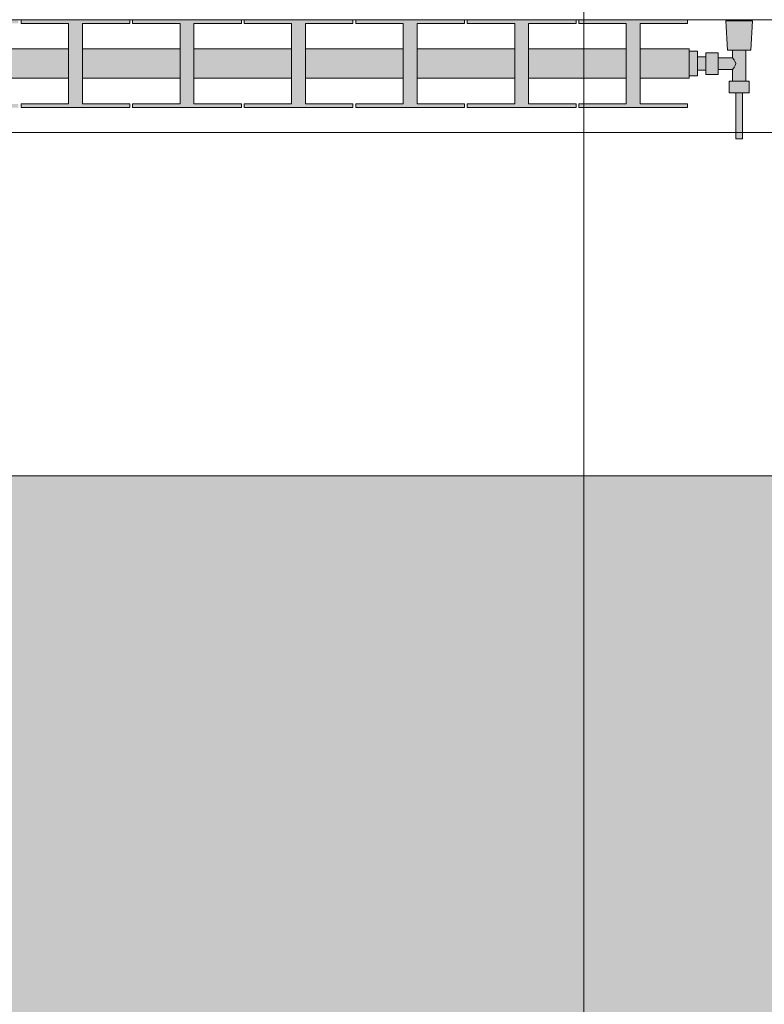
# Model space of a CAD drawing. Header units: metres. Extents: x -3.6 to 84.5, y -11 to 16.8.
# Tile 142 of 228: x 45.8 to 46.7, y -0.8 to 0.4. Entities that reach past the tile are written whole.
import ezdxf

# ---------------------------------------------------------------- set-up
doc = ezdxf.new("R2010")
doc.units = ezdxf.units.M
doc.header["$MEASUREMENT"] = 0
for name, color, linetype in [('302 - Elemente.Schraffur', 7, 'Continuous'), ('604 - Struktur.Wand Aussen', 7, 'Continuous'), ('608 - Struktur.Träger', 7, 'Continuous'), ('Neubau_401 - Zone.Raum_ Raumbegrenzung_ Whg.', 7, 'Continuous'), ('Neubau_801 - HKLSE.Heizung_ Klima_ Lüftung', 7, 'Continuous')]:
    doc.layers.add(name, color=color, linetype=linetype)

msp = doc.modelspace()

# ---------------------------------------------------------------- hatches: boundary and pattern name
at = {"layer": '302 - Elemente.Schraffur', "linetype": 'Continuous', "lineweight": 0, "true_color": 0x191919}
msp.add_hatch(color=250, dxfattribs=at).paths.add_polyline_path([(43.73, -3.31), (55.22, -3.31), (55.22, -0.155), (43.73, -0.155)])
at = {"layer": 'Neubau_801 - HKLSE.Heizung_ Klima_ Lüftung', "linetype": 'Continuous', "lineweight": 0, "true_color": 0x3a3a3a}
for points in [[(46.5675, 0.32), (46.5675, 0.355), (46.5092, 0.355), (46.5092, 0.3856), (46.5658, 0.3856), (46.5658, 0.39), (46.4358, 0.39), (46.4358, 0.3856), (46.4925, 0.3856), (46.4925, 0.355), (46.3758, 0.355), (46.3758, 0.3856), (46.4325, 0.3856), (46.4325, 0.39), (46.3025, 0.39), (46.3025, 0.3856), (46.3592, 0.3856), (46.3592, 0.355), (46.2425, 0.355), (46.2425, 0.3856), (46.2992, 0.3856), (46.2992, 0.39), (46.1692, 0.39), (46.1692, 0.3856), (46.2258, 0.3856), (46.2258, 0.355), (46.1092, 0.355), (46.1092, 0.3856), (46.1658, 0.3856), (46.1658, 0.39), (46.0358, 0.39), (46.0358, 0.3856), (46.0925, 0.3856), (46.0925, 0.355), (45.9758, 0.355), (45.9758, 0.3856), (46.0325, 0.3856), (46.0325, 0.39), (45.9025, 0.39), (45.9025, 0.3856), (45.9592, 0.3856), (45.9592, 0.355), (45.8425, 0.355), (45.8425, 0.3856), (45.8992, 0.3856), (45.8992, 0.39), (45.7692, 0.39), (45.7692, 0.3856), (45.8258, 0.3856), (45.8258, 0.355), (45.7092, 0.355), (45.7092, 0.3856), (45.7658, 0.3856), (45.7658, 0.39), (45.6358, 0.39), (45.6358, 0.3856), (45.6925, 0.3856), (45.6925, 0.355), (45.5758, 0.355), (45.5758, 0.3856), (45.6325, 0.3856), (45.6325, 0.39), (45.5025, 0.39), (45.5025, 0.3856), (45.5592, 0.3856), (45.5592, 0.355), (45.4425, 0.355), (45.4425, 0.3856), (45.4992, 0.3856), (45.4992, 0.39), (45.3692, 0.39), (45.3692, 0.3856), (45.4258, 0.3856), (45.4258, 0.355), (45.3092, 0.355), (45.3092, 0.3856), (45.3658, 0.3856), (45.3658, 0.39), (45.2358, 0.39), (45.2358, 0.3856), (45.2925, 0.3856), (45.2925, 0.355), (45.1758, 0.355), (45.1758, 0.3856), (45.2325, 0.3856), (45.2325, 0.39), (45.1025, 0.39), (45.1025, 0.3856), (45.1592, 0.3856), (45.1592, 0.355), (45.0425, 0.355), (45.0425, 0.3856), (45.0992, 0.3856), (45.0992, 0.39), (44.9692, 0.39), (44.9692, 0.3856), (45.0258, 0.3856), (45.0258, 0.355), (44.9092, 0.355), (44.9092, 0.3856), (44.9658, 0.3856), (44.9658, 0.39), (44.8358, 0.39), (44.8358, 0.3856), (44.8925, 0.3856), (44.8925, 0.355), (44.7758, 0.355), (44.7758, 0.3856), (44.8325, 0.3856), (44.8325, 0.39), (44.7025, 0.39), (44.7025, 0.3856), (44.7592, 0.3856), (44.7592, 0.355), (44.6425, 0.355), (44.6425, 0.3856), (44.6992, 0.3856), (44.6992, 0.39), (44.5692, 0.39), (44.5692, 0.3856), (44.6258, 0.3856), (44.6258, 0.355), (44.5675, 0.355), (44.5675, 0.32), (44.6258, 0.32), (44.6258, 0.2894), (44.5692, 0.2894), (44.5692, 0.285), (44.6992, 0.285), (44.6992, 0.2894), (44.6425, 0.2894), (44.6425, 0.32), (44.7592, 0.32), (44.7592, 0.2894), (44.7025, 0.2894), (44.7025, 0.285), (44.8325, 0.285), (44.8325, 0.2894), (44.7758, 0.2894), (44.7758, 0.32), (44.8925, 0.32), (44.8925, 0.2894), (44.8358, 0.2894), (44.8358, 0.285), (44.9658, 0.285), (44.9658, 0.2894), (44.9092, 0.2894), (44.9092, 0.32), (45.0258, 0.32), (45.0258, 0.2894), (44.9692, 0.2894), (44.9692, 0.285), (45.0992, 0.285), (45.0992, 0.2894), (45.0425, 0.2894), (45.0425, 0.32), (45.1592, 0.32), (45.1592, 0.2894), (45.1025, 0.2894), (45.1025, 0.285), (45.2325, 0.285), (45.2325, 0.2894), (45.1758, 0.2894), (45.1758, 0.32), (45.2925, 0.32), (45.2925, 0.2894), (45.2358, 0.2894), (45.2358, 0.285), (45.3658, 0.285), (45.3658, 0.2894), (45.3092, 0.2894), (45.3092, 0.32), (45.4258, 0.32), (45.4258, 0.2894), (45.3692, 0.2894), (45.3692, 0.285), (45.4992, 0.285), (45.4992, 0.2894), (45.4425, 0.2894), (45.4425, 0.32), (45.5592, 0.32), (45.5592, 0.2894), (45.5025, 0.2894), (45.5025, 0.285), (45.6325, 0.285), (45.6325, 0.2894), (45.5758, 0.2894), (45.5758, 0.32), (45.6925, 0.32), (45.6925, 0.2894), (45.6358, 0.2894), (45.6358, 0.285), (45.7658, 0.285), (45.7658, 0.2894), (45.7092, 0.2894), (45.7092, 0.32), (45.8258, 0.32), (45.8258, 0.2894), (45.7692, 0.2894), (45.7692, 0.285), (45.8992, 0.285), (45.8992, 0.2894), (45.8425, 0.2894), (45.8425, 0.32), (45.9592, 0.32), (45.9592, 0.2894), (45.9025, 0.2894), (45.9025, 0.285), (46.0325, 0.285), (46.0325, 0.2894), (45.9758, 0.2894), (45.9758, 0.32), (46.0925, 0.32), (46.0925, 0.2894), (46.0358, 0.2894), (46.0358, 0.285), (46.1658, 0.285), (46.1658, 0.2894), (46.1092, 0.2894), (46.1092, 0.32), (46.2258, 0.32), (46.2258, 0.2894), (46.1692, 0.2894), (46.1692, 0.285), (46.2992, 0.285), (46.2992, 0.2894), (46.2425, 0.2894), (46.2425, 0.32), (46.3592, 0.32), (46.3592, 0.2894), (46.3025, 0.2894), (46.3025, 0.285), (46.4325, 0.285), (46.4325, 0.2894), (46.3758, 0.2894), (46.3758, 0.32), (46.4925, 0.32), (46.4925, 0.2894), (46.4358, 0.2894), (46.4358, 0.285), (46.5658, 0.285), (46.5658, 0.2894), (46.5092, 0.2894), (46.5092, 0.32)], [(46.5675, 0.3522), (46.5675, 0.3228), (46.5775, 0.3228), (46.5775, 0.3295), (46.5875, 0.3295), (46.5875, 0.3245), (46.6025, 0.3245), (46.6025, 0.3305), (46.6195, 0.3305), (46.6195, 0.3165), (46.6155, 0.3165), (46.6155, 0.3025), (46.6235, 0.3025), (46.6235, 0.2475), (46.6315, 0.2475), (46.6315, 0.3025), (46.6395, 0.3025), (46.6395, 0.3165), (46.6355, 0.3165), (46.6355, 0.3535), (46.6415, 0.3535), (46.6435, 0.3885), (46.6115, 0.3885), (46.6135, 0.3535), (46.6195, 0.3535), (46.6195, 0.3445), (46.6025, 0.3445), (46.6025, 0.3505), (46.5875, 0.3505), (46.5875, 0.3455), (46.5775, 0.3455), (46.5775, 0.3522)]]:
    msp.add_hatch(color=250, dxfattribs=at).paths.add_polyline_path(points)

# ---------------------------------------------------------------- linework, layer by layer
at = {"layer": '604 - Struktur.Wand Aussen', "color": 7, "linetype": 'Continuous', "lineweight": 13}
for p, q in [((46.78, 0.255), (44.38, 0.255)), ((44.38, -0.155), (46.78, -0.155))]:
    msp.add_line(p, q, dxfattribs=at)
at = {"layer": '608 - Struktur.Träger', "color": 7, "linetype": 'Continuous', "lineweight": 13}
msp.add_line((0.38, 0.39), (61.88, 0.39), dxfattribs=at)
at = {"layer": 'Neubau_401 - Zone.Raum_ Raumbegrenzung_ Whg.', "color": 1, "linetype": 'Continuous', "lineweight": 9}
msp.add_line((46.4419, -1.3085), (46.4419, 1.278), dxfattribs=at)
at = {"layer": 'Neubau_801 - HKLSE.Heizung_ Klima_ Lüftung', "color": 7, "linetype": 'Continuous', "lineweight": 5, "true_color": 0xebebeb}
for p, q in [((45.8992, 0.39), (45.7692, 0.39)), ((45.8992, 0.39), (45.7692, 0.39)), ((45.7692, 0.39), (45.7692, 0.3856)), ((45.8992, 0.3856), (45.8992, 0.39)), ((46.0325, 0.39), (45.9025, 0.39)), ((45.9025, 0.39), (45.9025, 0.3856)), ((46.0325, 0.39), (45.9025, 0.39)), ((45.9025, 0.39), (45.9025, 0.3856)), ((46.0325, 0.3856), (46.0325, 0.39)), ((46.0325, 0.3856), (46.0325, 0.39)), ((46.1658, 0.39), (46.0358, 0.39)), ((46.1658, 0.39), (46.0358, 0.39)), ((46.0358, 0.39), (46.0358, 0.3856)), ((46.1658, 0.3856), (46.1658, 0.39)), ((46.2992, 0.39), (46.1692, 0.39)), ((46.1692, 0.39), (46.1692, 0.3856)), ((46.2992, 0.39), (46.1692, 0.39)), ((46.1692, 0.39), (46.1692, 0.3856)), ((46.2992, 0.3856), (46.2992, 0.39)), ((46.4325, 0.39), (46.3025, 0.39)), ((46.3025, 0.39), (46.3025, 0.3856)), ((46.4325, 0.39), (46.3025, 0.39)), ((46.3025, 0.39), (46.3025, 0.3856)), ((46.4325, 0.3856), (46.4325, 0.39)), ((46.4325, 0.3856), (46.4325, 0.39)), ((46.5658, 0.39), (46.4358, 0.39)), ((46.5658, 0.39), (46.4358, 0.39)), ((46.4358, 0.39), (46.4358, 0.3856)), ((46.5658, 0.3856), (46.5658, 0.39)), ((46.5658, 0.3856), (46.5658, 0.39)), ((46.6162, 0.3885), (46.6115, 0.3885)), ((46.6115, 0.3885), (46.6162, 0.3885)), ((46.6135, 0.3535), (46.6115, 0.3885)), ((46.6162, 0.3885), (46.6275, 0.3885)), ((46.6275, 0.3885), (46.6162, 0.3885)), ((46.6275, 0.3885), (46.6388, 0.3885)), ((46.6388, 0.3885), (46.6275, 0.3885)), ((46.6388, 0.3885), (46.6435, 0.3885)), ((46.6435, 0.3885), (46.6388, 0.3885)), ((46.6415, 0.3535), (46.6435, 0.3885)), ((45.7692, 0.3856), (45.8258, 0.3856)), ((45.8258, 0.3856), (45.8258, 0.2894)), ((45.8425, 0.2894), (45.8425, 0.3856)), ((45.8425, 0.3856), (45.8992, 0.3856)), ((45.9025, 0.3856), (45.9592, 0.3856)), ((45.9592, 0.3856), (45.9592, 0.2894)), ((45.9758, 0.2894), (45.9758, 0.3856)), ((45.9758, 0.3856), (46.0325, 0.3856)), ((46.0358, 0.3856), (46.0925, 0.3856)), ((46.0925, 0.3856), (46.0925, 0.2894)), ((46.1092, 0.2894), (46.1092, 0.3856)), ((46.1092, 0.3856), (46.1658, 0.3856)), ((46.1692, 0.3856), (46.2258, 0.3856)), ((46.2258, 0.3856), (46.2258, 0.2894)), ((46.2425, 0.2894), (46.2425, 0.3856)), ((46.2425, 0.3856), (46.2992, 0.3856)), ((46.3025, 0.3856), (46.3592, 0.3856)), ((46.3592, 0.3856), (46.3592, 0.2894)), ((46.3758, 0.2894), (46.3758, 0.3856)), ((46.3758, 0.3856), (46.4325, 0.3856)), ((46.4358, 0.3856), (46.4925, 0.3856)), ((46.4925, 0.3856), (46.4925, 0.2894)), ((46.5092, 0.2894), (46.5092, 0.3856)), ((46.5092, 0.3856), (46.5658, 0.3856)), ((45.8258, 0.355), (45.7092, 0.355)), ((45.9592, 0.355), (45.8425, 0.355)), ((46.0925, 0.355), (45.9758, 0.355)), ((46.2258, 0.355), (46.1092, 0.355)), ((46.3592, 0.355), (46.2425, 0.355)), ((46.4925, 0.355), (46.3758, 0.355)), ((46.5675, 0.355), (46.5092, 0.355)), ((46.5675, 0.3499), (46.5675, 0.355)), ((46.6135, 0.3535), (46.6176, 0.3535)), ((46.6176, 0.3535), (46.6275, 0.3535)), ((46.6195, 0.3445), (46.6195, 0.3535)), ((46.6275, 0.3535), (46.6374, 0.3535)), ((46.6355, 0.3165), (46.6355, 0.3535)), ((46.6374, 0.3535), (46.6415, 0.3535)), ((46.5775, 0.3522), (46.5675, 0.3522)), ((46.5775, 0.3522), (46.5675, 0.3522)), ((46.5775, 0.3522), (46.5675, 0.3522)), ((46.5775, 0.3522), (46.5675, 0.3522)), ((46.5675, 0.3375), (46.5675, 0.3499)), ((46.5775, 0.3375), (46.5775, 0.3522)), ((46.5775, 0.3375), (46.5775, 0.3522)), ((46.5775, 0.3431), (46.5775, 0.3455)), ((46.5875, 0.3455), (46.5775, 0.3455)), ((46.5775, 0.3375), (46.5775, 0.3431)), ((46.5875, 0.344), (46.5875, 0.3505)), ((46.6025, 0.3505), (46.5875, 0.3505)), ((46.5875, 0.331), (46.5875, 0.344)), ((46.6025, 0.344), (46.6025, 0.3505)), ((46.6195, 0.3445), (46.6025, 0.3445)), ((46.6025, 0.331), (46.6025, 0.344)), ((46.6212, 0.3424), (46.6195, 0.3445)), ((46.6217, 0.3414), (46.6212, 0.3424)), ((46.5675, 0.3251), (46.5675, 0.3375)), ((46.5775, 0.3228), (46.5775, 0.3375)), ((46.5775, 0.3228), (46.5775, 0.3375)), ((46.5775, 0.3318), (46.5775, 0.3375)), ((46.5775, 0.3295), (46.5775, 0.3318)), ((46.5875, 0.3245), (46.5875, 0.331)), ((46.6025, 0.3245), (46.6025, 0.331)), ((46.6195, 0.3305), (46.6025, 0.3305)), ((46.6195, 0.3305), (46.6212, 0.3325)), ((46.6195, 0.3165), (46.6195, 0.3305)), ((46.6212, 0.3325), (46.6217, 0.3336)), ((46.6236, 0.3375), (46.6222, 0.3403)), ((46.6222, 0.3346), (46.6236, 0.3375)), ((45.8258, 0.32), (45.7092, 0.32)), ((45.9592, 0.32), (45.8425, 0.32)), ((46.0925, 0.32), (45.9758, 0.32)), ((46.2258, 0.32), (46.1092, 0.32)), ((46.3592, 0.32), (46.2425, 0.32)), ((46.4925, 0.32), (46.3758, 0.32)), ((46.5675, 0.32), (46.5092, 0.32)), ((46.5675, 0.32), (46.5675, 0.3251)), ((46.5775, 0.3228), (46.5675, 0.3228)), ((46.5775, 0.3228), (46.5675, 0.3228)), ((46.5875, 0.3295), (46.5775, 0.3295)), ((46.6025, 0.3245), (46.5875, 0.3245)), ((46.6155, 0.3165), (46.6215, 0.3165)), ((46.6155, 0.3025), (46.6155, 0.3165)), ((46.6215, 0.3165), (46.6335, 0.3165)), ((46.6335, 0.3165), (46.6395, 0.3165)), ((46.6395, 0.3025), (46.6395, 0.3165)), ((46.6155, 0.3025), (46.6215, 0.3025)), ((46.6215, 0.3025), (46.6335, 0.3025)), ((46.6235, 0.2475), (46.6235, 0.3025)), ((46.6235, 0.3025), (46.6247, 0.3025)), ((46.6247, 0.3025), (46.6275, 0.3025)), ((46.6275, 0.3025), (46.6303, 0.3025)), ((46.6303, 0.3025), (46.6315, 0.3025)), ((46.6315, 0.2475), (46.6315, 0.3025)), ((46.6335, 0.3025), (46.6395, 0.3025)), ((45.8258, 0.2894), (45.7692, 0.2894)), ((45.7692, 0.2894), (45.7692, 0.285)), ((45.7692, 0.285), (45.8992, 0.285)), ((45.8992, 0.2894), (45.8425, 0.2894)), ((45.8992, 0.285), (45.8992, 0.2894)), ((45.9025, 0.2894), (45.9025, 0.285)), ((45.9592, 0.2894), (45.9025, 0.2894)), ((45.9025, 0.2894), (45.9025, 0.285)), ((45.9025, 0.285), (46.0325, 0.285)), ((46.0325, 0.2894), (45.9758, 0.2894)), ((46.0325, 0.285), (46.0325, 0.2894)), ((46.0325, 0.285), (46.0325, 0.2894)), ((46.0925, 0.2894), (46.0358, 0.2894)), ((46.0358, 0.2894), (46.0358, 0.285)), ((46.0358, 0.285), (46.1658, 0.285)), ((46.1658, 0.2894), (46.1092, 0.2894)), ((46.1658, 0.285), (46.1658, 0.2894)), ((46.1692, 0.2894), (46.1692, 0.285)), ((46.2258, 0.2894), (46.1692, 0.2894)), ((46.1692, 0.2894), (46.1692, 0.285)), ((46.1692, 0.285), (46.2992, 0.285)), ((46.2992, 0.2894), (46.2425, 0.2894)), ((46.2992, 0.285), (46.2992, 0.2894)), ((46.3025, 0.2894), (46.3025, 0.285)), ((46.3592, 0.2894), (46.3025, 0.2894)), ((46.3025, 0.2894), (46.3025, 0.285)), ((46.3025, 0.285), (46.4325, 0.285)), ((46.4325, 0.2894), (46.3758, 0.2894)), ((46.4325, 0.285), (46.4325, 0.2894)), ((46.4325, 0.285), (46.4325, 0.2894)), ((46.4925, 0.2894), (46.4358, 0.2894)), ((46.4358, 0.2894), (46.4358, 0.285)), ((46.4358, 0.285), (46.5658, 0.285)), ((46.5658, 0.2894), (46.5092, 0.2894)), ((46.5658, 0.285), (46.5658, 0.2894)), ((46.5658, 0.285), (46.5658, 0.2894)), ((46.6235, 0.2475), (46.6247, 0.2475)), ((46.6247, 0.2475), (46.6275, 0.2475)), ((46.6275, 0.2475), (46.6303, 0.2475)), ((46.6303, 0.2475), (46.6315, 0.2475))]:
    msp.add_line(p, q, dxfattribs=at)

doc.saveas('drawing.dxf')
